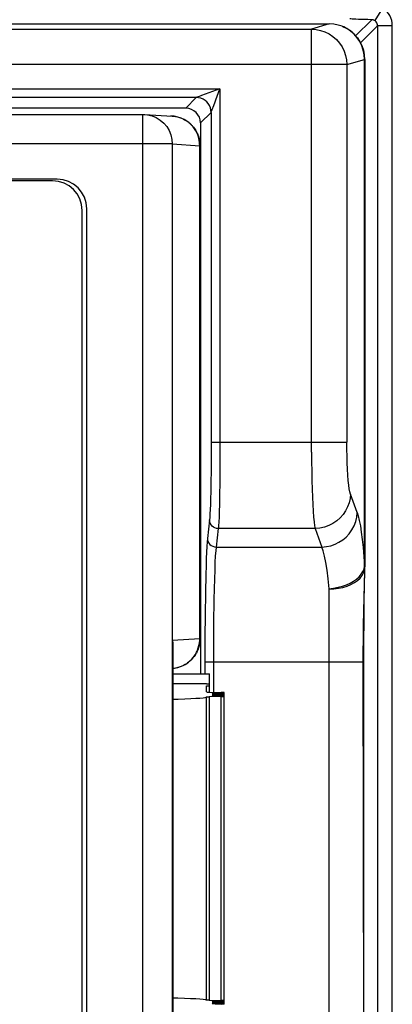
# Model space of a CAD drawing. Header units: millimetres. Extents: x 967 to 2466, y -778 to 1158.
# Tile 37 of 68: x 1915 to 1927, y 533 to 566. Entities that reach past the tile are written whole.
import ezdxf

# ---------------------------------------------------------------- set-up
doc = ezdxf.new("R2010")
doc.units = ezdxf.units.MM
doc.header["$LTSCALE"] = 30.734
doc.layers.get('0').update_dxf_attribs({"linetype": 'CONTINUOUS'})

msp = doc.modelspace()

# ---------------------------------------------------------------- linework, layer by layer
for p, q in [((1927.067, 566.818), (1926.804, 566.393)), ((1837.672, 566.287), (1925.261, 566.287)), ((1925.261, 566.287), (1924.666, 566.108)), ((1926.7, 566.426), (1926.159, 565.884)), ((1838.268, 566.108), (1924.666, 566.108)), ((1924.667, 551.824), (1924.666, 566.108)), ((1925.718, 566.195), (1925.702, 566.202)), ((1925.711, 566.198), (1925.859, 566.127)), ((1925.988, 566.039), (1925.994, 566.037)), ((1926.323, 565.649), (1926.898, 566.223)), ((1927.397, 566.223), (1926.898, 566.223)), ((1927.397, 481.545), (1927.397, 566.223)), ((1926.467, 565.109), (1926.452, 565.269)), ((1925.861, 564.908), (1926.455, 565.086)), ((1926.455, 565.086), (1926.445, 565.243)), ((1926.461, 565.085), (1926.455, 565.086)), ((1926.461, 547.973), (1926.461, 565.085)), ((1926.467, 565.084), (1926.467, 565.109)), ((1926.467, 565.084), (1926.467, 547.948)), ((1925.861, 564.908), (1837.073, 564.908)), ((1925.861, 564.908), (1925.861, 552.158)), ((1841.358, 564.096), (1921.576, 564.096)), ((1921.576, 564.096), (1920.947, 563.86)), ((1921.433, 563.715), (1921.576, 564.096)), ((1921.576, 564.096), (1921.574, 551.494)), ((1920.776, 563.796), (1842.158, 563.796)), ((1920.776, 563.796), (1920.417, 563.437)), ((1920.947, 563.86), (1920.927, 563.853)), ((1921.397, 563.62), (1921.433, 563.715)), ((1920.417, 563.437), (1842.517, 563.437)), ((1920.917, 562.937), (1921.276, 563.296)), ((1921.276, 563.296), (1921.275, 551.856)), ((1843.961, 563.228), (1918.973, 563.228)), ((1918.973, 563.228), (1919.035, 563.226)), ((1918.973, 513.646), (1918.973, 563.226)), ((1919.035, 563.226), (1919.963, 563.169)), ((1919.035, 563.226), (1919.128, 563.216)), ((1919.963, 563.169), (1919.901, 563.17)), ((1920.031, 563.162), (1919.963, 563.169)), ((1920.153, 563.138), (1920.031, 563.162)), ((1920.917, 562.937), (1920.917, 544.337)), ((1919.964, 562.228), (1842.97, 562.228)), ((1919.964, 562.228), (1919.964, 514.646)), ((1919.964, 562.228), (1920.891, 562.17)), ((1920.891, 545.516), (1920.891, 562.17)), ((1920.901, 562.17), (1920.891, 562.17)), ((1920.901, 562.175), (1920.901, 545.516)), ((1916.073, 561.038), (1846.861, 561.038)), ((1915.917, 560.987), (1847.017, 560.987)), ((1916.917, 516.887), (1916.917, 559.987)), ((1917.073, 516.836), (1917.073, 560.038)), ((1921.276, 552.158), (1925.861, 552.158)), ((1921.275, 551.856), (1921.272, 551.271)), ((1921.574, 551.494), (1921.569, 550.864)), ((1926.211, 549.785), (1925.982, 550.406)), ((1921.221, 549.531), (1921.153, 548.909)), ((1921.453, 548.617), (1921.521, 549.239)), ((1924.787, 549.239), (1921.521, 549.239)), ((1924.787, 549.239), (1925.016, 548.617)), ((1921.453, 548.617), (1925.016, 548.617)), ((1926.441, 547.879), (1926.461, 547.973)), ((1926.442, 546.914), (1926.464, 547.778)), ((1926.449, 546.782), (1926.466, 547.862)), ((1926.464, 547.778), (1926.465, 547.801)), ((1926.465, 547.829), (1926.466, 547.879)), ((1926.466, 547.862), (1926.467, 547.9)), ((1926.467, 547.921), (1926.467, 547.936)), ((1926.467, 547.9), (1926.467, 547.921)), ((1921.084, 547.061), (1921.075, 546.341)), ((1925.267, 529.971), (1925.267, 547.203)), ((1926.432, 546.449), (1926.442, 546.914)), ((1926.442, 546.123), (1926.449, 546.782)), ((1921.075, 546.341), (1921.069, 545.558)), ((1926.424, 545.962), (1926.432, 546.449)), ((1921.367, 545.17), (1921.373, 546.038)), ((1926.437, 545.433), (1926.442, 546.123)), ((1926.42, 545.544), (1926.424, 545.962)), ((1920.891, 545.516), (1919.973, 545.459)), ((1919.973, 531.615), (1919.973, 545.459)), ((1920.891, 545.516), (1920.901, 545.516)), ((1921.069, 545.558), (1921.066, 544.337)), ((1926.417, 545.028), (1926.42, 545.544)), ((1926.436, 532.185), (1926.437, 545.433)), ((1919.978, 545.289), (1919.978, 531.785)), ((1921.366, 543.712), (1921.367, 545.17)), ((1926.435, 532.443), (1926.417, 545.028)), ((1926.435, 544.726), (1921.066, 544.726)), ((1919.973, 544.519), (1920.034, 544.525)), ((1919.978, 544.337), (1921.217, 544.337)), ((1921.217, 543.716), (1921.217, 544.337)), ((1921.117, 543.994), (1919.978, 543.994)), ((1921.117, 543.994), (1921.217, 543.992)), ((1921.117, 543.723), (1921.117, 543.932)), ((1921.117, 543.932), (1921.217, 543.932)), ((1921.217, 543.716), (1921.617, 543.706)), ((1921.321, 543.676), (1921.317, 543.678)), ((1921.617, 543.691), (1921.417, 543.686)), ((1921.417, 543.686), (1921.417, 543.67)), ((1921.417, 543.67), (1921.617, 543.665)), ((1921.651, 543.705), (1921.617, 543.706)), ((1921.617, 543.658), (1921.617, 543.691)), ((1921.651, 543.664), (1921.617, 543.665)), ((1921.713, 543.696), (1921.717, 543.698)), ((1921.713, 543.656), (1921.717, 543.658)), ((1921.717, 533.176), (1921.717, 543.698)), ((1921.114, 543.552), (1921.114, 533.321)), ((1921.617, 543.57), (1921.214, 543.559)), ((1921.214, 543.559), (1921.214, 533.314)), ((1921.321, 543.636), (1921.317, 543.638)), ((1921.321, 543.596), (1921.317, 543.597)), ((1921.617, 543.65), (1921.417, 543.645)), ((1921.417, 543.645), (1921.417, 543.63)), ((1921.417, 543.63), (1921.617, 543.625)), ((1921.617, 543.61), (1921.417, 543.605)), ((1921.417, 543.605), (1921.417, 543.59)), ((1921.417, 543.59), (1921.617, 543.585)), ((1921.617, 543.617), (1921.617, 543.65)), ((1921.651, 543.624), (1921.617, 543.625)), ((1921.617, 543.577), (1921.617, 543.61)), ((1921.617, 533.304), (1921.617, 543.57)), ((1921.713, 543.616), (1921.717, 543.617)), ((1921.214, 533.314), (1921.617, 533.304)), ((1921.617, 533.289), (1921.417, 533.284)), ((1921.417, 533.284), (1921.417, 533.269)), ((1921.417, 533.269), (1921.617, 533.264)), ((1921.617, 533.249), (1921.417, 533.244)), ((1921.417, 533.244), (1921.417, 533.228)), ((1921.417, 533.228), (1921.617, 533.223)), ((1921.617, 533.208), (1921.417, 533.203)), ((1921.417, 533.203), (1921.417, 533.188)), ((1921.417, 533.188), (1921.617, 533.183)), ((1921.617, 533.264), (1921.617, 533.297)), ((1921.651, 533.263), (1921.617, 533.264)), ((1921.617, 533.223), (1921.617, 533.256)), ((1921.651, 533.222), (1921.617, 533.223)), ((1921.617, 533.183), (1921.617, 533.216)), ((1921.651, 533.182), (1921.617, 533.183)), ((1921.713, 533.295), (1921.717, 533.297)), ((1921.713, 533.254), (1921.717, 533.256)), ((1921.713, 533.214), (1921.717, 533.216)), ((1921.713, 533.174), (1921.717, 533.176))]:
    msp.add_line(p, q)
for points in [[(1927.397, 566.223), (1927.392, 566.315), (1927.376, 566.402), (1927.349, 566.485), (1927.313, 566.563), (1927.267, 566.635), (1927.21, 566.701), (1927.144, 566.762), (1927.067, 566.818)], [(1925.702, 566.202), (1925.571, 566.246), (1925.417, 566.276), (1925.261, 566.287)], [(1926.7, 566.426), (1926.575, 566.427), (1926.459, 566.43), (1926.351, 566.433), (1926.254, 566.436), (1926.169, 566.44), (1926.098, 566.444), (1926.041, 566.448), (1926, 566.452), (1925.975, 566.457), (1925.967, 566.462)], [(1926.804, 566.393), (1926.786, 566.403), (1926.769, 566.411), (1926.753, 566.416), (1926.737, 566.421), (1926.719, 566.424), (1926.7, 566.426)], [(1926.898, 566.223), (1926.895, 566.257), (1926.887, 566.29), (1926.873, 566.321), (1926.854, 566.349), (1926.831, 566.373), (1926.804, 566.393)], [(1924.666, 566.108), (1924.821, 566.097), (1924.974, 566.066), (1925.122, 566.016), (1925.262, 565.946), (1925.392, 565.859), (1925.51, 565.756), (1925.613, 565.638), (1925.7, 565.507), (1925.769, 565.367), (1925.82, 565.218), (1925.85, 565.065), (1925.861, 564.908)], [(1926.452, 565.269), (1926.419, 565.42), (1926.368, 565.56), (1926.303, 565.689), (1926.226, 565.804), (1926.14, 565.906), (1926.048, 565.994), (1925.952, 566.069), (1925.855, 566.13), (1925.757, 566.179), (1925.707, 566.2)], [(1926.445, 565.243), (1926.415, 565.397), (1926.365, 565.546), (1926.295, 565.687), (1926.209, 565.817), (1926.106, 565.935), (1925.988, 566.039), (1925.858, 566.126), (1925.72, 566.194)], [(1926.106, 565.935), (1926.115, 565.93), (1926.219, 565.811), (1926.305, 565.68), (1926.373, 565.54), (1926.422, 565.393), (1926.452, 565.24), (1926.461, 565.084)], [(1926.898, 566.223), (1926.897, 481.758), (1926.897, 481.671), (1926.896, 481.586), (1926.895, 481.506), (1926.893, 481.431), (1926.891, 481.363), (1926.889, 481.303), (1926.886, 481.251), (1926.883, 481.21), (1926.88, 481.178), (1926.877, 481.158), (1926.874, 481.149)], [(1926.461, 565.084), (1926.463, 565.084), (1926.464, 565.084), (1926.465, 565.084), (1926.466, 565.084), (1926.467, 565.084), (1926.467, 565.084)], [(1920.797, 563.804), (1920.783, 563.798), (1920.776, 563.796)], [(1921.276, 563.296), (1921.27, 563.374), (1921.251, 563.451), (1921.221, 563.523), (1921.18, 563.59), (1921.129, 563.649), (1921.07, 563.7), (1921.003, 563.741), (1920.931, 563.771), (1920.854, 563.79), (1920.776, 563.796)], [(1920.927, 563.853), (1920.875, 563.833), (1920.797, 563.804)], [(1921.312, 563.392), (1921.332, 563.446), (1921.34, 563.466), (1921.397, 563.62)], [(1921.276, 563.296), (1921.278, 563.303), (1921.283, 563.316), (1921.291, 563.335), (1921.312, 563.392)], [(1919.128, 563.216), (1919.28, 563.179), (1919.423, 563.119), (1919.556, 563.037), (1919.674, 562.936), (1919.775, 562.816), (1919.856, 562.682), (1919.915, 562.537), (1919.952, 562.385), (1919.964, 562.228)], [(1919.963, 563.169), (1919.987, 563.167), (1920.068, 563.156), (1920.143, 563.141), (1920.213, 563.121), (1920.275, 563.098), (1920.331, 563.073), (1920.381, 563.048), (1920.425, 563.022), (1920.464, 562.997), (1920.498, 562.973), (1920.528, 562.949), (1920.555, 562.927), (1920.578, 562.906), (1920.599, 562.886), (1920.618, 562.867), (1920.635, 562.85), (1920.648, 562.835), (1920.663, 562.818), (1920.682, 562.794), (1920.703, 562.767), (1920.726, 562.735), (1920.746, 562.704), (1920.762, 562.678), (1920.776, 562.655), (1920.787, 562.634), (1920.796, 562.615), (1920.804, 562.599), (1920.811, 562.584), (1920.817, 562.571), (1920.823, 562.558), (1920.83, 562.539), (1920.838, 562.519), (1920.845, 562.5), (1920.851, 562.481), (1920.856, 562.466), (1920.86, 562.452), (1920.864, 562.44), (1920.867, 562.427), (1920.871, 562.411), (1920.875, 562.395), (1920.878, 562.384), (1920.88, 562.372), (1920.883, 562.357), (1920.886, 562.342), (1920.888, 562.33), (1920.889, 562.32), (1920.891, 562.311), (1920.892, 562.303), (1920.893, 562.291), (1920.895, 562.279), (1920.896, 562.271), (1920.896, 562.264), (1920.897, 562.255), (1920.898, 562.247), (1920.898, 562.239), (1920.899, 562.231), (1920.899, 562.224), (1920.899, 562.217), (1920.9, 562.211), (1920.9, 562.204), (1920.9, 562.198), (1920.9, 562.192), (1920.9, 562.186), (1920.901, 562.18), (1920.901, 562.175)], [(1920.891, 562.17), (1920.889, 562.228), (1920.884, 562.286), (1920.876, 562.346), (1920.863, 562.408), (1920.845, 562.472), (1920.822, 562.538), (1920.793, 562.604), (1920.758, 562.672), (1920.715, 562.74), (1920.664, 562.808), (1920.605, 562.875), (1920.535, 562.939), (1920.456, 562.999), (1920.366, 563.054), (1920.265, 563.101), (1920.153, 563.138)], [(1925.982, 550.406), (1925.962, 550.48), (1925.943, 550.581), (1925.925, 550.71), (1925.909, 550.865), (1925.895, 551.043), (1925.883, 551.241), (1925.874, 551.455), (1925.867, 551.682), (1925.862, 551.916), (1925.861, 552.158)], [(1924.667, 551.824), (1924.669, 551.495), (1924.674, 551.174), (1924.681, 550.865), (1924.689, 550.572), (1924.699, 550.298), (1924.711, 550.048), (1924.724, 549.824), (1924.738, 549.629), (1924.754, 549.465), (1924.77, 549.334), (1924.787, 549.239)], [(1921.272, 551.271), (1921.265, 550.729), (1921.261, 550.484), (1921.255, 550.259), (1921.25, 550.057), (1921.243, 549.882), (1921.236, 549.734), (1921.229, 549.617), (1921.221, 549.531)], [(1921.569, 550.864), (1921.561, 550.297), (1921.555, 550.047), (1921.549, 549.823), (1921.543, 549.628), (1921.536, 549.464), (1921.529, 549.334), (1921.521, 549.239)], [(1925.982, 550.406), (1925.969, 550.255), (1925.936, 550.109), (1925.887, 549.97), (1925.82, 549.839), (1925.736, 549.715), (1925.636, 549.601), (1925.52, 549.499), (1925.391, 549.411), (1925.252, 549.34), (1925.103, 549.287), (1924.947, 549.253), (1924.787, 549.239)], [(1925.016, 548.617), (1925.171, 548.63), (1925.321, 548.662), (1925.462, 548.711), (1925.596, 548.776), (1925.723, 548.858), (1925.84, 548.955), (1925.945, 549.068), (1926.035, 549.194), (1926.108, 549.331), (1926.162, 549.476), (1926.197, 549.628), (1926.211, 549.785)], [(1926.211, 549.785), (1926.247, 549.667), (1926.283, 549.517), (1926.317, 549.333), (1926.349, 549.117), (1926.38, 548.872), (1926.41, 548.598), (1926.436, 548.299), (1926.461, 547.973)], [(1921.521, 549.239), (1921.463, 549.245), (1921.407, 549.262), (1921.355, 549.289), (1921.31, 549.325), (1921.273, 549.369), (1921.245, 549.42), (1921.228, 549.474), (1921.222, 549.531)], [(1921.153, 548.909), (1921.142, 548.79), (1921.132, 548.637), (1921.123, 548.449), (1921.114, 548.228), (1921.105, 547.976), (1921.098, 547.696), (1921.084, 547.061)], [(1921.153, 548.909), (1921.159, 548.853), (1921.176, 548.799), (1921.202, 548.75), (1921.238, 548.707), (1921.283, 548.67), (1921.335, 548.641), (1921.393, 548.624), (1921.453, 548.617)], [(1921.373, 546.038), (1921.383, 546.841), (1921.391, 547.206), (1921.399, 547.539), (1921.408, 547.838), (1921.418, 548.098), (1921.429, 548.317), (1921.441, 548.49), (1921.453, 548.617)], [(1925.267, 547.203), (1925.233, 547.54), (1925.196, 547.839), (1925.155, 548.097), (1925.111, 548.314), (1925.065, 548.489), (1925.016, 548.617)], [(1925.258, 547.201), (1925.415, 547.223), (1925.568, 547.257), (1925.713, 547.297), (1925.849, 547.345), (1925.973, 547.4), (1926.086, 547.462), (1926.188, 547.534), (1926.276, 547.612), (1926.347, 547.697)], [(1925.267, 547.198), (1925.424, 547.205), (1925.578, 547.224), (1925.727, 547.255), (1925.868, 547.298), (1925.999, 547.352), (1926.117, 547.417), (1926.221, 547.49), (1926.308, 547.571), (1926.377, 547.659), (1926.427, 547.751)], [(1926.347, 547.697), (1926.403, 547.786), (1926.441, 547.879)], [(1926.427, 547.751), (1926.457, 547.844), (1926.467, 547.938)], [(1926.461, 547.973), (1926.464, 547.962), (1926.465, 547.958), (1926.466, 547.954), (1926.467, 547.95), (1926.467, 547.946)], [(1920.901, 545.516), (1920.901, 545.511), (1920.901, 545.506), (1920.9, 545.501), (1920.9, 545.495), (1920.9, 545.489), (1920.9, 545.483), (1920.9, 545.477), (1920.9, 545.47), (1920.899, 545.463), (1920.899, 545.456), (1920.898, 545.449), (1920.898, 545.441), (1920.897, 545.433), (1920.896, 545.424), (1920.896, 545.417), (1920.895, 545.409), (1920.894, 545.397), (1920.892, 545.386), (1920.891, 545.377), (1920.889, 545.367), (1920.888, 545.357), (1920.886, 545.345), (1920.883, 545.33), (1920.88, 545.314), (1920.878, 545.302), (1920.875, 545.29), (1920.871, 545.274), (1920.866, 545.257), (1920.863, 545.244), (1920.859, 545.231), (1920.855, 545.217), (1920.849, 545.2), (1920.842, 545.179), (1920.834, 545.158), (1920.827, 545.14), (1920.82, 545.123), (1920.814, 545.109), (1920.807, 545.094), (1920.799, 545.077), (1920.79, 545.058), (1920.779, 545.037), (1920.765, 545.013), (1920.749, 544.986), (1920.729, 544.956), (1920.701, 544.917), (1920.674, 544.882), (1920.659, 544.865), (1920.647, 544.851), (1920.631, 544.833), (1920.614, 544.815), (1920.593, 544.795), (1920.57, 544.773), (1920.544, 544.75), (1920.514, 544.726), (1920.48, 544.701), (1920.442, 544.675), (1920.397, 544.648), (1920.347, 544.621), (1920.29, 544.595), (1920.226, 544.57), (1920.154, 544.549), (1920.076, 544.531), (1919.991, 544.52), (1919.973, 544.519)], [(1919.978, 545.289), (1919.978, 545.312), (1919.973, 545.459)], [(1919.973, 545.459), (1919.984, 545.374), (1919.988, 545.293), (1919.985, 545.217)], [(1920.034, 544.525), (1920.15, 544.548), (1920.246, 544.579), (1920.328, 544.613), (1920.395, 544.649), (1920.455, 544.686), (1920.509, 544.725), (1920.561, 544.769), (1920.617, 544.824), (1920.667, 544.883), (1920.705, 544.934), (1920.737, 544.98), (1920.764, 545.024), (1920.787, 545.064), (1920.804, 545.1), (1920.818, 545.135), (1920.832, 545.176), (1920.843, 545.217), (1920.855, 545.258), (1920.865, 545.297), (1920.873, 545.332), (1920.881, 545.367), (1920.886, 545.404), (1920.89, 545.441), (1920.891, 545.478), (1920.891, 545.516)], [(1921.317, 543.678), (1921.321, 543.68), (1921.334, 543.682), (1921.355, 543.683), (1921.383, 543.684), (1921.417, 543.686)], [(1921.417, 543.67), (1921.383, 543.672), (1921.355, 543.673), (1921.334, 543.674), (1921.321, 543.676)], [(1921.617, 543.691), (1921.651, 543.692), (1921.679, 543.693), (1921.699, 543.695), (1921.713, 543.696)], [(1921.617, 543.65), (1921.651, 543.651), (1921.679, 543.653), (1921.699, 543.654), (1921.713, 543.656)], [(1921.717, 543.698), (1921.713, 543.7), (1921.699, 543.702), (1921.679, 543.703), (1921.651, 543.705)], [(1921.717, 543.658), (1921.713, 543.66), (1921.699, 543.661), (1921.679, 543.663), (1921.651, 543.664)], [(1919.978, 543.48), (1920.16, 543.484), (1920.385, 543.49), (1920.586, 543.499), (1920.759, 543.508), (1920.9, 543.518), (1921.008, 543.529), (1921.079, 543.54), (1921.114, 543.552)], [(1921.114, 543.552), (1921.119, 543.554), (1921.129, 543.555), (1921.143, 543.556), (1921.162, 543.558), (1921.185, 543.559), (1921.214, 543.559)], [(1921.317, 543.638), (1921.321, 543.639), (1921.334, 543.641), (1921.355, 543.643), (1921.383, 543.644), (1921.417, 543.645)], [(1921.317, 543.597), (1921.321, 543.599), (1921.334, 543.601), (1921.355, 543.602), (1921.383, 543.604), (1921.417, 543.605)], [(1921.417, 543.63), (1921.383, 543.631), (1921.355, 543.633), (1921.334, 543.634), (1921.321, 543.636)], [(1921.417, 543.59), (1921.383, 543.591), (1921.355, 543.592), (1921.334, 543.594), (1921.321, 543.596)], [(1921.617, 543.61), (1921.651, 543.611), (1921.679, 543.612), (1921.699, 543.614), (1921.713, 543.616)], [(1921.717, 543.577), (1921.713, 543.579), (1921.699, 543.581), (1921.679, 543.582), (1921.651, 543.584), (1921.617, 543.585)], [(1921.617, 543.57), (1921.651, 543.571), (1921.679, 543.572), (1921.699, 543.574), (1921.713, 543.575), (1921.717, 543.577)], [(1921.717, 543.617), (1921.713, 543.619), (1921.699, 543.621), (1921.679, 543.623), (1921.651, 543.624)], [(1919.978, 533.394), (1920.157, 533.39), (1920.382, 533.383), (1920.583, 533.375), (1920.757, 533.366), (1920.899, 533.356), (1921.008, 533.345), (1921.079, 533.333), (1921.114, 533.321)], [(1921.214, 533.314), (1921.185, 533.315), (1921.162, 533.316), (1921.143, 533.317), (1921.129, 533.318), (1921.119, 533.32), (1921.114, 533.321)], [(1921.317, 533.276), (1921.321, 533.278), (1921.334, 533.28), (1921.355, 533.281), (1921.383, 533.283), (1921.417, 533.284)], [(1921.417, 533.269), (1921.383, 533.27), (1921.355, 533.271), (1921.334, 533.273), (1921.321, 533.275), (1921.317, 533.276)], [(1921.317, 533.236), (1921.321, 533.238), (1921.334, 533.24), (1921.355, 533.241), (1921.383, 533.242), (1921.417, 533.244)], [(1921.417, 533.228), (1921.383, 533.23), (1921.355, 533.231), (1921.334, 533.232), (1921.321, 533.234), (1921.317, 533.236)], [(1921.317, 533.196), (1921.321, 533.198), (1921.334, 533.199), (1921.355, 533.201), (1921.383, 533.202), (1921.417, 533.203)], [(1921.417, 533.188), (1921.383, 533.189), (1921.355, 533.191), (1921.334, 533.192), (1921.321, 533.194), (1921.317, 533.196)], [(1921.717, 533.297), (1921.713, 533.298), (1921.699, 533.3), (1921.679, 533.302), (1921.651, 533.303), (1921.617, 533.304)], [(1921.617, 533.289), (1921.651, 533.29), (1921.679, 533.291), (1921.699, 533.293), (1921.713, 533.295)], [(1921.617, 533.249), (1921.651, 533.25), (1921.679, 533.251), (1921.699, 533.253), (1921.713, 533.254)], [(1921.617, 533.208), (1921.651, 533.209), (1921.679, 533.211), (1921.699, 533.212), (1921.713, 533.214)], [(1921.717, 533.256), (1921.713, 533.258), (1921.699, 533.26), (1921.679, 533.261), (1921.651, 533.263)], [(1921.717, 533.216), (1921.713, 533.218), (1921.699, 533.219), (1921.679, 533.221), (1921.651, 533.222)], [(1921.717, 533.176), (1921.713, 533.177), (1921.699, 533.179), (1921.679, 533.181), (1921.651, 533.182)]]:
    msp.add_lwpolyline(points)
for centre in [(1915.917, 559.987), (1916.073, 560.038)]:
    msp.add_arc(centre, 1, 0, 90)
for centre, major_axis, ratio, start_param, end_param in [((1920.417, 562.937), (0.354, 0.354), 0.999315, -0.785056, 0.785056), ((1921.317, 543.723), (0.2, 0), 0.043661, -3.141593, -2.094395)]:
    msp.add_ellipse(centre, major_axis=major_axis, ratio=ratio, start_param=start_param, end_param=end_param)

doc.saveas('drawing.dxf')
